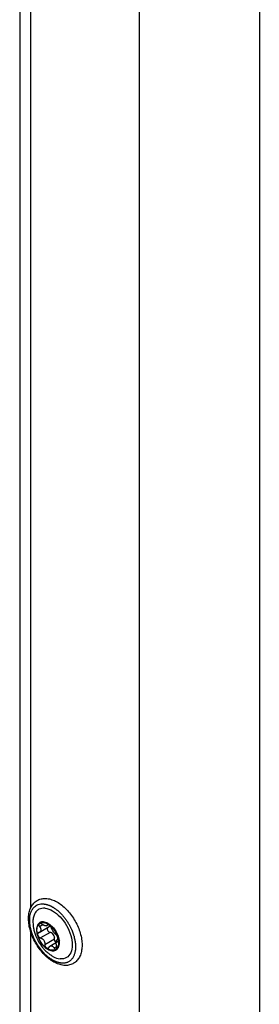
# Model space of a CAD drawing. Header units: millimetres. Extents: x -4969 to -32, y -584 to 4302.
# Tile 81 of 84: x -932 to -870, y 3585 to 3841. Entities that reach past the tile are written whole.
import ezdxf

# ---------------------------------------------------------------- set-up
doc = ezdxf.new("R2010")
doc.units = ezdxf.units.MM

msp = doc.modelspace()

# ---------------------------------------------------------------- linework, layer by layer
at = {"color": 7, "linetype": 'Continuous', "lineweight": 25}
for p, q in [((-932.39, 4227.58), (-932.39, 3512.22)), ((-901.18, 3444.53), (-901.18, 4202.45)), ((-869.92, 4177.29), (-869.92, 3536.58)), ((-927.27, 3603.22), (-924.68, 3604.72)), ((-927.07, 3605.82), (-927.15, 3605.78)), ((-925.44, 3604.92), (-924.83, 3605.27)), ((-924.73, 3604.72), (-924.56, 3604.81)), ((-924.45, 3603.22), (-926.97, 3601.77)), ((-925.83, 3600.11), (-923.32, 3601.56)), ((-921.94, 3601.08), (-924.53, 3599.58)), ((-922.51, 3601.38), (-922.7, 3601.28)), ((-923.01, 3598.62), (-922.93, 3598.66))]:
    msp.add_line(p, q, dxfattribs=at)
at = {"color": 8, "linetype": 'Continuous', "lineweight": 25}
for p, q in [((-929.46, 3609.67), (-929.46, 3877.66)), ((-926.34, 3605.2), (-927.2, 3604.71)), ((-925.04, 3605.29), (-925.21, 3605.19)), ((-929.46, 3515.54), (-929.46, 3603.3)), ((-923.43, 3599.18), (-922.72, 3599.59))]:
    msp.add_line(p, q, dxfattribs=at)
at = {"color": 7, "linetype": 'Continuous', "lineweight": 25, "flags": 128}
for points in [[(-927.07, 3605.82), (-926.86, 3605.92), (-926.12, 3606.01)], [(-926.12, 3606.01), (-925.27, 3605.76), (-924.4, 3605.2), (-923.58, 3604.38), (-922.89, 3603.36), (-922.39, 3602.25), (-922.12, 3601.14), (-922.1, 3600.12), (-922.34, 3599.3), (-922.82, 3598.73), (-922.93, 3598.66)]]:
    msp.add_lwpolyline(points, dxfattribs=at)
at = {"color": 7, "linetype": 'Continuous', "lineweight": 25}
for points, knots in [([(-930.07, 3606.79), (-930.07, 3606.52), (-930.05, 3605.76), (-929.83, 3604.44), (-929.36, 3602.84), (-928.69, 3601.27), (-927.83, 3599.75), (-926.82, 3598.36), (-925.69, 3597.13), (-924.47, 3596.09), (-923.18, 3595.3), (-921.87, 3594.78), (-920.58, 3594.57), (-919.37, 3594.69), (-918.3, 3595.13), (-917.43, 3595.85), (-916.77, 3596.78), (-916.33, 3597.91), (-916.11, 3599.22), (-916.12, 3600.68), (-916.36, 3602.23), (-916.83, 3603.83), (-917.5, 3605.41), (-918.36, 3606.92), (-919.37, 3608.31), (-920.5, 3609.55), (-921.72, 3610.58), (-923.01, 3611.38), (-924.32, 3611.89), (-925.61, 3612.11), (-926.82, 3611.99), (-927.89, 3611.55), (-928.76, 3610.84), (-929.42, 3609.9), (-929.86, 3608.77), (-930.05, 3607.71), (-930.07, 3607.01), (-930.07, 3606.79)], [0, 0, 0, 0, 0.015997, 0.045991, 0.075915, 0.10576, 0.135566, 0.165394, 0.195294, 0.225336, 0.255584, 0.286043, 0.316429, 0.346094, 0.374511, 0.40199, 0.429302, 0.457242, 0.4862, 0.515907, 0.545881, 0.575805, 0.605651, 0.635456, 0.665284, 0.695184, 0.725225, 0.755472, 0.785931, 0.816319, 0.845986, 0.874407, 0.901889, 0.9292, 0.957137, 0.986091, 1, 1, 1, 1]), ([(-921.52, 3595.24), (-921.59, 3595.24), (-921.71, 3595.26), (-921.91, 3595.29), (-922.1, 3595.33), (-922.3, 3595.38), (-922.5, 3595.44), (-922.7, 3595.51), (-922.9, 3595.59), (-923.1, 3595.67), (-923.3, 3595.76), (-923.5, 3595.86), (-923.71, 3595.97), (-923.91, 3596.09), (-924.12, 3596.22), (-924.32, 3596.35), (-924.52, 3596.49), (-924.73, 3596.64), (-924.93, 3596.8), (-925.13, 3596.96), (-925.32, 3597.13), (-925.52, 3597.31), (-925.72, 3597.49), (-925.91, 3597.68), (-926.1, 3597.88), (-926.28, 3598.08), (-926.47, 3598.29), (-926.65, 3598.5), (-926.83, 3598.72), (-927, 3598.95), (-927.17, 3599.17), (-927.34, 3599.41), (-927.5, 3599.64), (-927.66, 3599.88), (-927.81, 3600.13), (-927.96, 3600.37), (-928.11, 3600.62), (-928.25, 3600.88), (-928.38, 3601.13), (-928.51, 3601.39), (-928.63, 3601.65), (-928.75, 3601.91), (-928.86, 3602.17), (-928.97, 3602.43), (-929.07, 3602.69), (-929.16, 3602.96), (-929.25, 3603.22), (-929.35, 3603.56), (-929.46, 3603.96), (-929.57, 3604.44), (-929.66, 3604.9), (-929.72, 3605.36), (-929.76, 3605.8), (-929.78, 3606.14), (-929.78, 3606.56), (-929.76, 3607.12), (-929.66, 3607.73), (-929.53, 3608.23), (-929.34, 3608.78), (-929.01, 3609.38), (-928.41, 3610.05), (-927.7, 3610.47), (-927.05, 3610.61), (-926.68, 3610.64), (-926.48, 3610.65), (-926.27, 3610.64), (-926.14, 3610.63), (-926.09, 3610.62)], [0, 0, 0, 0, 0.010873, 0.021747, 0.03262, 0.043493, 0.054367, 0.06524, 0.076113, 0.086986, 0.09786, 0.108733, 0.119606, 0.13048, 0.141353, 0.152226, 0.1631, 0.173973, 0.184846, 0.195719, 0.206593, 0.217466, 0.228339, 0.239213, 0.250086, 0.260959, 0.271833, 0.282706, 0.293579, 0.304452, 0.315326, 0.326199, 0.337072, 0.347946, 0.358819, 0.369692, 0.380566, 0.391439, 0.402312, 0.413186, 0.424059, 0.434932, 0.445805, 0.456679, 0.467552, 0.478425, 0.489299, 0.500172, 0.519963, 0.539755, 0.559557, 0.579359, 0.598589, 0.617754, 0.624917, 0.656163, 0.697525, 0.718216, 0.738157, 0.795314, 0.837, 0.909668, 0.95481, 0.962476, 0.977346, 0.991399, 1, 1, 1, 1]), ([(-925.76, 3609.53), (-926.33, 3609.5), (-927.21, 3609.46), (-928.07, 3608.75), (-928.58, 3607.97), (-928.86, 3606.97), (-929, 3606.04), (-928.87, 3605.39), (-928.83, 3605.18)], [0, 0, 0, 0, 0.290956, 0.447583, 0.607534, 0.767485, 0.924111, 1, 1, 1, 1]), ([(-926.09, 3610.62), (-926.02, 3610.62), (-925.9, 3610.6), (-925.71, 3610.57), (-925.51, 3610.53), (-925.31, 3610.48), (-925.12, 3610.42), (-924.92, 3610.35), (-924.71, 3610.28), (-924.51, 3610.19), (-924.31, 3610.1), (-924.11, 3610), (-923.9, 3609.89), (-923.7, 3609.77), (-923.49, 3609.64), (-923.29, 3609.51), (-923.09, 3609.37), (-922.89, 3609.22), (-922.68, 3609.06), (-922.48, 3608.9), (-922.29, 3608.73), (-922.09, 3608.55), (-921.9, 3608.37), (-921.7, 3608.18), (-921.51, 3607.98), (-921.33, 3607.78), (-921.14, 3607.57), (-920.96, 3607.36), (-920.78, 3607.14), (-920.61, 3606.92), (-920.44, 3606.69), (-920.27, 3606.46), (-920.11, 3606.22), (-919.95, 3605.98), (-919.8, 3605.74), (-919.65, 3605.49), (-919.5, 3605.24), (-919.37, 3604.99), (-919.23, 3604.73), (-919.1, 3604.47), (-918.98, 3604.22), (-918.86, 3603.95), (-918.75, 3603.69), (-918.64, 3603.43), (-918.54, 3603.17), (-918.45, 3602.9), (-918.36, 3602.64), (-918.26, 3602.29), (-918.14, 3601.85), (-918.02, 3601.33), (-917.93, 3600.82), (-917.87, 3600.32), (-917.83, 3599.83), (-917.83, 3599.36), (-917.85, 3598.9), (-917.9, 3598.46), (-917.97, 3598.04), (-918.08, 3597.64), (-918.21, 3597.27), (-918.36, 3596.93), (-918.55, 3596.61), (-918.75, 3596.32), (-918.98, 3596.06), (-919.24, 3595.84), (-919.51, 3595.65), (-919.8, 3595.49), (-920.12, 3595.37), (-920.45, 3595.28), (-920.79, 3595.23), (-921.15, 3595.21), (-921.4, 3595.23), (-921.52, 3595.24)], [0, 0, 0, 0, 0.01087, 0.021741, 0.032611, 0.043481, 0.054352, 0.065222, 0.076093, 0.086963, 0.097833, 0.108704, 0.119574, 0.130444, 0.141315, 0.152185, 0.163055, 0.173926, 0.184796, 0.195666, 0.206537, 0.217407, 0.228278, 0.239148, 0.250018, 0.260889, 0.271759, 0.282629, 0.2935, 0.30437, 0.31524, 0.326111, 0.336981, 0.347851, 0.358722, 0.369592, 0.380463, 0.391333, 0.402203, 0.413074, 0.423944, 0.434814, 0.445685, 0.456555, 0.467425, 0.478296, 0.489166, 0.500036, 0.521774, 0.543512, 0.565249, 0.586987, 0.608724, 0.630462, 0.652199, 0.673937, 0.695674, 0.717412, 0.739149, 0.760887, 0.782625, 0.804362, 0.8261, 0.847837, 0.869575, 0.891312, 0.91305, 0.934787, 0.956525, 0.978262, 1, 1, 1, 1]), ([(-925.76, 3609.53), (-924.51, 3609.41), (-923.1, 3608.59), (-920.58, 3605.94), (-919.59, 3604.21), (-918.55, 3600.71), (-918.55, 3599.08), (-919.59, 3596.78), (-920.59, 3596.2), (-921.85, 3596.33)], [0, 0, 0, 0, 0.25, 0.25, 0.5, 0.5, 0.75, 0.75, 1, 1, 1, 1]), ([(-926.19, 3605.96), (-926.55, 3606), (-926.87, 3605.93), (-927.41, 3605.62), (-927.63, 3605.37), (-927.92, 3604.73), (-928, 3604.33), (-928, 3603.44), (-927.93, 3602.96), (-927.63, 3601.97), (-927.42, 3601.47), (-926.88, 3600.54), (-926.55, 3600.1), (-925.85, 3599.35), (-925.46, 3599.04), (-924.7, 3598.6), (-924.32, 3598.47), (-923.96, 3598.43)], [0, 0, 0, 0, 0.125, 0.125, 0.25, 0.25, 0.375, 0.375, 0.5, 0.5, 0.625, 0.625, 0.75, 0.75, 0.875, 0.875, 1, 1, 1, 1]), ([(-923.96, 3598.43), (-923.61, 3598.4), (-923.28, 3598.46), (-922.74, 3598.77), (-922.53, 3599.02), (-922.23, 3599.67), (-922.16, 3600.06), (-922.15, 3600.95), (-922.23, 3601.43), (-922.52, 3602.42), (-922.74, 3602.92), (-923.28, 3603.86), (-923.6, 3604.29), (-924.31, 3605.04), (-924.69, 3605.35), (-925.46, 3605.79), (-925.84, 3605.92), (-926.19, 3605.96)], [0, 0, 0, 0, 0.125, 0.125, 0.25, 0.25, 0.375, 0.375, 0.5, 0.5, 0.625, 0.625, 0.75, 0.75, 0.875, 0.875, 1, 1, 1, 1]), ([(-928.87, 3605.17), (-928.85, 3604.89), (-928.8, 3604.24), (-928.55, 3603.27), (-928.15, 3602.08), (-927.73, 3601.29), (-927.48, 3600.81)], [0, 0, 0, 0, 0.185769, 0.424307, 0.652184, 1, 1, 1, 1]), ([(-927.68, 3602.46), (-927.86, 3603.09), (-927.93, 3603.71), (-927.8, 3604.76), (-927.61, 3605.18), (-927.31, 3605.46)], [0, 0, 0, 0, 0.5, 0.5, 1, 1, 1, 1]), ([(-927.31, 3605.46), (-927.32, 3605.45), (-927.34, 3605.42), (-927.37, 3605.38), (-927.39, 3605.32), (-927.4, 3605.27), (-927.4, 3605.2), (-927.4, 3605.13), (-927.38, 3605.04), (-927.34, 3604.93), (-927.28, 3604.82), (-927.22, 3604.74), (-927.2, 3604.71)], [0, 0, 0, 0, 0.084084, 0.167114, 0.249666, 0.332343, 0.415764, 0.500551, 0.619332, 0.738029, 0.870001, 1, 1, 1, 1]), ([(-927.2, 3604.71), (-927.18, 3604.68), (-927.14, 3604.63), (-927.08, 3604.55), (-927.04, 3604.47), (-927, 3604.39), (-926.94, 3604.28), (-926.89, 3604.12), (-926.86, 3603.9), (-926.88, 3603.67), (-926.97, 3603.48), (-927.09, 3603.34), (-927.22, 3603.24), (-927.33, 3603.2), (-927.39, 3603.18)], [0, 0, 0, 0, 0.046074, 0.09015, 0.132234, 0.172336, 0.210462, 0.318499, 0.420284, 0.562638, 0.709748, 0.796787, 0.893499, 1, 1, 1, 1]), ([(-927.31, 3605.46), (-927.01, 3605.74), (-926.6, 3605.86), (-925.7, 3605.77), (-925.2, 3605.56), (-924.71, 3605.2)], [0, 0, 0, 0, 0.5, 0.5, 1, 1, 1, 1]), ([(-926.53, 3605.32), (-926.56, 3605.34), (-926.61, 3605.38), (-926.68, 3605.42), (-926.77, 3605.47), (-926.87, 3605.51), (-926.98, 3605.54), (-927.1, 3605.55), (-927.22, 3605.52), (-927.28, 3605.48), (-927.31, 3605.46)], [0, 0, 0, 0, 0.086738, 0.173874, 0.262412, 0.381161, 0.500077, 0.668064, 0.833077, 1, 1, 1, 1]), ([(-925.64, 3604.93), (-925.66, 3604.93), (-925.71, 3604.93), (-925.79, 3604.95), (-925.88, 3604.98), (-925.97, 3605.01), (-926.08, 3605.05), (-926.21, 3605.12), (-926.37, 3605.21), (-926.48, 3605.28), (-926.53, 3605.32)], [0, 0, 0, 0, 0.0961362, 0.1940836, 0.2939364, 0.3957835, 0.4997088, 0.6515673, 0.8182871, 1, 1, 1, 1]), ([(-925.21, 3605.19), (-925.21, 3605.17), (-925.22, 3605.13), (-925.24, 3605.08), (-925.27, 3605.04), (-925.3, 3605), (-925.35, 3604.97), (-925.42, 3604.94), (-925.52, 3604.92), (-925.6, 3604.92), (-925.64, 3604.93)], [0, 0, 0, 0, 0.110891, 0.216369, 0.316458, 0.411187, 0.50059, 0.672516, 0.838849, 1, 1, 1, 1]), ([(-924.71, 3605.2), (-924.73, 3605.22), (-924.77, 3605.24), (-924.83, 3605.28), (-924.89, 3605.31), (-924.95, 3605.33), (-925, 3605.34), (-925.05, 3605.34), (-925.11, 3605.33), (-925.16, 3605.3), (-925.19, 3605.26), (-925.2, 3605.21), (-925.21, 3605.19)], [0, 0, 0, 0, 0.084084, 0.167114, 0.249666, 0.332343, 0.415764, 0.500551, 0.619332, 0.738029, 0.870001, 1, 1, 1, 1]), ([(-925.06, 3604.5), (-925.1, 3604.46), (-925.17, 3604.36), (-925.21, 3604.15), (-925.17, 3603.91), (-925.06, 3603.67), (-924.89, 3603.46), (-924.68, 3603.29), (-924.53, 3603.25), (-924.45, 3603.22)], [0, 0, 0, 0, 0.116078, 0.263705, 0.410595, 0.557602, 0.705301, 0.845444, 1, 1, 1, 1]), ([(-924.71, 3605.2), (-924.22, 3604.85), (-923.75, 3604.35), (-922.98, 3603.21), (-922.67, 3602.57), (-922.48, 3601.94)], [0, 0, 0, 0, 0.5, 0.5, 1, 1, 1, 1]), ([(-924.12, 3604.4), (-924.13, 3604.42), (-924.15, 3604.47), (-924.18, 3604.54), (-924.22, 3604.63), (-924.28, 3604.73), (-924.36, 3604.85), (-924.46, 3604.97), (-924.58, 3605.1), (-924.67, 3605.17), (-924.71, 3605.2)], [0, 0, 0, 0, 0.086738, 0.173874, 0.262412, 0.381161, 0.500077, 0.668064, 0.833077, 1, 1, 1, 1]), ([(-922.99, 3602.74), (-923.01, 3602.75), (-923.05, 3602.79), (-923.12, 3602.84), (-923.18, 3602.9), (-923.24, 3602.96), (-923.34, 3603.07), (-923.47, 3603.23), (-923.63, 3603.46), (-923.79, 3603.7), (-923.91, 3603.91), (-924, 3604.09), (-924.07, 3604.25), (-924.11, 3604.35), (-924.12, 3604.4)], [0, 0, 0, 0, 0.055463, 0.108219, 0.15828, 0.205661, 0.250379, 0.378158, 0.499894, 0.621702, 0.749594, 0.8256, 0.909047, 1, 1, 1, 1]), ([(-927.39, 3603.18), (-927.41, 3603.17), (-927.45, 3603.15), (-927.51, 3603.12), (-927.57, 3603.07), (-927.63, 3603), (-927.68, 3602.9), (-927.71, 3602.78), (-927.72, 3602.62), (-927.69, 3602.51), (-927.68, 3602.46)], [0, 0, 0, 0, 0.086738, 0.173874, 0.262412, 0.381161, 0.500077, 0.668064, 0.833077, 1, 1, 1, 1]), ([(-925.45, 3599.19), (-925.93, 3599.55), (-926.4, 3600.04), (-927.18, 3601.18), (-927.49, 3601.82), (-927.68, 3602.46)], [0, 0, 0, 0, 0.5, 0.5, 1, 1, 1, 1]), ([(-927.68, 3602.46), (-927.67, 3602.43), (-927.65, 3602.37), (-927.61, 3602.29), (-927.57, 3602.22), (-927.52, 3602.14), (-927.46, 3602.07), (-927.39, 3602), (-927.31, 3601.92), (-927.2, 3601.85), (-927.09, 3601.8), (-927.01, 3601.78), (-926.97, 3601.77)], [0, 0, 0, 0, 0.084084, 0.167114, 0.249666, 0.332343, 0.415763, 0.500551, 0.619331, 0.738029, 0.870001, 1, 1, 1, 1]), ([(-927.48, 3600.81), (-927.16, 3600.3), (-926.7, 3599.58), (-925.87, 3598.64), (-925.17, 3597.96), (-924.58, 3597.54), (-924.32, 3597.36)], [0, 0, 0, 0, 0.37941, 0.535554, 0.795634, 1, 1, 1, 1]), ([(-926.97, 3601.77), (-926.93, 3601.76), (-926.86, 3601.75), (-926.76, 3601.71), (-926.67, 3601.67), (-926.58, 3601.62), (-926.44, 3601.54), (-926.27, 3601.4), (-926.09, 3601.18), (-925.96, 3600.93), (-925.88, 3600.7), (-925.84, 3600.48), (-925.82, 3600.3), (-925.83, 3600.17), (-925.83, 3600.11)], [0, 0, 0, 0, 0.055463, 0.108219, 0.15828, 0.205661, 0.250379, 0.378158, 0.499894, 0.621702, 0.749594, 0.8256, 0.909047, 1, 1, 1, 1]), ([(-924.05, 3603.07), (-924.08, 3603.08), (-924.14, 3603.12), (-924.24, 3603.16), (-924.34, 3603.2), (-924.41, 3603.21), (-924.45, 3603.22)], [0, 0, 0, 0, 0.227516, 0.469971, 0.727444, 1, 1, 1, 1]), ([(-924.05, 3603.07), (-923.89, 3602.95), (-923.75, 3602.79), (-923.5, 3602.43), (-923.4, 3602.22), (-923.34, 3602.02)], [0, 0, 0, 0, 0.5, 0.5, 1, 1, 1, 1]), ([(-923.32, 3601.56), (-923.31, 3601.59), (-923.31, 3601.66), (-923.31, 3601.76), (-923.31, 3601.85), (-923.32, 3601.94), (-923.33, 3602), (-923.34, 3602.02)], [0, 0, 0, 0, 0.219257, 0.428851, 0.628814, 0.819183, 1, 1, 1, 1]), ([(-922.81, 3600.58), (-922.84, 3600.59), (-922.91, 3600.63), (-923.03, 3600.72), (-923.14, 3600.86), (-923.23, 3601.01), (-923.29, 3601.18), (-923.32, 3601.37), (-923.32, 3601.5), (-923.32, 3601.56)], [0, 0, 0, 0, 0.1038, 0.253003, 0.402142, 0.539367, 0.684612, 0.838095, 1, 1, 1, 1]), ([(-922.48, 3601.94), (-922.49, 3601.96), (-922.51, 3602.02), (-922.54, 3602.1), (-922.57, 3602.18), (-922.61, 3602.26), (-922.66, 3602.34), (-922.71, 3602.43), (-922.77, 3602.51), (-922.84, 3602.6), (-922.92, 3602.68), (-922.97, 3602.72), (-922.99, 3602.74)], [0, 0, 0, 0, 0.084084, 0.167114, 0.249666, 0.332343, 0.415764, 0.500551, 0.619332, 0.738029, 0.870001, 1, 1, 1, 1]), ([(-922.76, 3599.8), (-922.77, 3599.84), (-922.79, 3599.92), (-922.82, 3600.04), (-922.84, 3600.15), (-922.85, 3600.26), (-922.87, 3600.42), (-922.88, 3600.62), (-922.86, 3600.86), (-922.83, 3601.05), (-922.77, 3601.18), (-922.71, 3601.26), (-922.65, 3601.31), (-922.6, 3601.32), (-922.57, 3601.33)], [0, 0, 0, 0, 0.055463, 0.108219, 0.15828, 0.205661, 0.250379, 0.378158, 0.499894, 0.621702, 0.749594, 0.8256, 0.909047, 1, 1, 1, 1]), ([(-922.48, 3601.94), (-922.29, 3601.3), (-922.23, 3600.69), (-922.36, 3599.64), (-922.55, 3599.21), (-922.85, 3598.93)], [0, 0, 0, 0, 0.5, 0.5, 1, 1, 1, 1]), ([(-922.57, 3601.33), (-922.56, 3601.33), (-922.54, 3601.34), (-922.5, 3601.36), (-922.47, 3601.39), (-922.45, 3601.44), (-922.43, 3601.53), (-922.42, 3601.64), (-922.44, 3601.78), (-922.47, 3601.88), (-922.48, 3601.94)], [0, 0, 0, 0, 0.088673, 0.177747, 0.268293, 0.392295, 0.51654, 0.678897, 0.838585, 1, 1, 1, 1]), ([(-925.83, 3600.11), (-925.84, 3600.08), (-925.84, 3600.02), (-925.84, 3599.93), (-925.82, 3599.83), (-925.8, 3599.71), (-925.75, 3599.58), (-925.67, 3599.43), (-925.57, 3599.29), (-925.49, 3599.23), (-925.45, 3599.19)], [0, 0, 0, 0, 0.086738, 0.173874, 0.262412, 0.381161, 0.500077, 0.668064, 0.833077, 1, 1, 1, 1]), ([(-925.45, 3599.19), (-925.43, 3599.18), (-925.39, 3599.15), (-925.33, 3599.12), (-925.27, 3599.1), (-925.2, 3599.08), (-925.16, 3599.08), (-925.14, 3599.08)], [0, 0, 0, 0, 0.200671, 0.399802, 0.598581, 0.798234, 1, 1, 1, 1]), ([(-925.14, 3599.08), (-925.12, 3599.08), (-925.09, 3599.08), (-925.03, 3599.09), (-924.98, 3599.11), (-924.91, 3599.14), (-924.83, 3599.2), (-924.77, 3599.28), (-924.75, 3599.32)], [0, 0, 0, 0, 0.118657, 0.236659, 0.354757, 0.473716, 0.739027, 1, 1, 1, 1]), ([(-924.75, 3599.32), (-924.73, 3599.34), (-924.7, 3599.4), (-924.64, 3599.47), (-924.58, 3599.53), (-924.52, 3599.58), (-924.44, 3599.64), (-924.34, 3599.69), (-924.22, 3599.72), (-924.13, 3599.71), (-924.09, 3599.71)], [0, 0, 0, 0, 0.110891, 0.216369, 0.316458, 0.411187, 0.50059, 0.672516, 0.838849, 1, 1, 1, 1]), ([(-924.09, 3599.71), (-924.07, 3599.71), (-924.02, 3599.7), (-923.95, 3599.68), (-923.88, 3599.65), (-923.8, 3599.6), (-923.72, 3599.54), (-923.63, 3599.46), (-923.52, 3599.34), (-923.46, 3599.24), (-923.43, 3599.18)], [0, 0, 0, 0, 0.096136, 0.194084, 0.293936, 0.395784, 0.499709, 0.651567, 0.818287, 1, 1, 1, 1]), ([(-923.43, 3599.18), (-923.41, 3599.16), (-923.39, 3599.12), (-923.34, 3599.06), (-923.29, 3599.01), (-923.23, 3598.95), (-923.15, 3598.9), (-923.09, 3598.88), (-923.06, 3598.87)], [0, 0, 0, 0, 0.1307103, 0.2612556, 0.3929021, 0.5269274, 0.7636413, 1, 1, 1, 1]), ([(-923.06, 3598.87), (-923.05, 3598.87), (-923.02, 3598.86), (-922.97, 3598.87), (-922.93, 3598.88), (-922.89, 3598.9), (-922.86, 3598.92), (-922.85, 3598.93)], [0, 0, 0, 0, 0.201766, 0.401419, 0.600198, 0.799329, 1, 1, 1, 1]), ([(-922.85, 3598.93), (-922.84, 3598.94), (-922.81, 3598.97), (-922.78, 3599.02), (-922.75, 3599.08), (-922.73, 3599.14), (-922.72, 3599.21), (-922.7, 3599.3), (-922.7, 3599.4), (-922.71, 3599.53), (-922.73, 3599.66), (-922.75, 3599.75), (-922.76, 3599.8)], [0, 0, 0, 0, 0.084084, 0.167115, 0.249667, 0.332343, 0.415764, 0.500551, 0.619332, 0.738029, 0.870001, 1, 1, 1, 1]), ([(-924.31, 3597.36), (-924.12, 3597.22), (-923.28, 3596.63), (-922.47, 3596.46), (-921.85, 3596.33)], [0, 0, 0, 0, 0.233986, 1, 1, 1, 1])]:
    msp.add_open_spline(points, degree=3, knots=knots, dxfattribs=at)
for points in [[(-924.01, 3598.58), (-924.46, 3598.62), (-924.96, 3598.84), (-925.45, 3599.19)], [(-922.85, 3598.93), (-923.15, 3598.65), (-923.55, 3598.53), (-924.01, 3598.58)]]:
    msp.add_open_spline(points, degree=3, dxfattribs=at)

doc.saveas('drawing.dxf')
